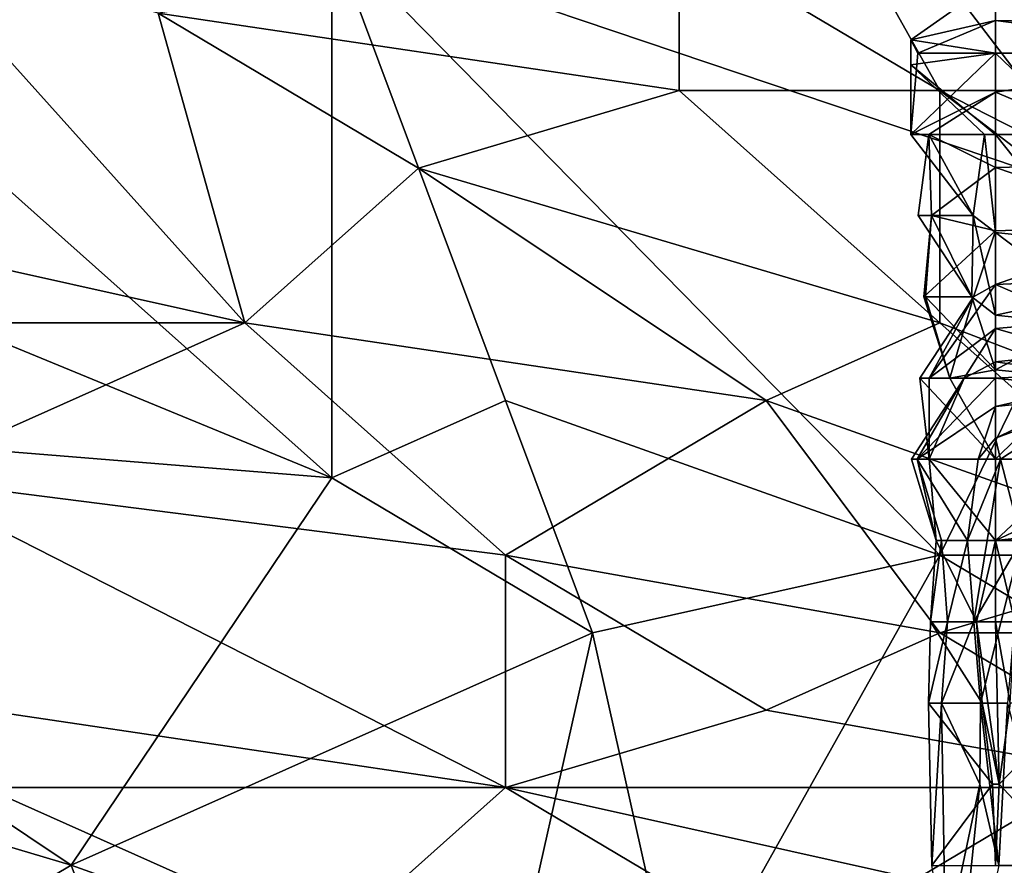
# Model space of a CAD drawing. Extents: x -1.05 to 1.05, y -0.36 to 0.36.
# Tile 148 of 226: x 0.7108 to 0.7761, y -0.3195 to -0.2634. Entities that reach past the tile are written whole.
import ezdxf

# ---------------------------------------------------------------- set-up
doc = ezdxf.new("R2010")
doc.units = 0

msp = doc.modelspace()

# ---------------------------------------------------------------- linework, layer by layer
for points in [[(0.806394, -0.268112, 0.263558), (0.766079, -0.252712, 0.263034), (0.806394, -0.237313, 0.262443)], [(0.754561, -0.257845, 0.406254), (0.771839, -0.268112, 0.403436), (0.76032, -0.247579, 0.406956)], [(0.794876, -0.268112, 0.401216), (0.783357, -0.247579, 0.40454), (0.76032, -0.247579, 0.406956)], [(0.794876, -0.268112, 0.401216), (0.76032, -0.247579, 0.406956), (0.771839, -0.268112, 0.403436)], [(0.783357, -0.275327, 0.264051), (0.731524, -0.257845, 0.263315), (0.766079, -0.252712, 0.263034)], [(0.783357, -0.275327, 0.264051), (0.766079, -0.252712, 0.263034), (0.806394, -0.268112, 0.263558)], [(0.656653, -0.262979, 0.263734), (0.691209, -0.257845, 0.263373), (0.731524, -0.293778, 0.265502)], [(0.691209, -0.257845, 0.263373), (0.731524, -0.257845, 0.263315), (0.731524, -0.293778, 0.265502)], [(0.720005, -0.262979, 0.407722), (0.702728, -0.257845, 0.409336), (0.725765, -0.283511, 0.403527)], [(0.725765, -0.283511, 0.403527), (0.702728, -0.257845, 0.409336), (0.702728, -0.278378, 0.405413)], [(0.720005, -0.262979, 0.407722), (0.754561, -0.268112, 0.404812), (0.754561, -0.257845, 0.406254)], [(0.743042, -0.288644, 0.265074), (0.731524, -0.257845, 0.263315), (0.771839, -0.298911, 0.26544)], [(0.771839, -0.298911, 0.26544), (0.731524, -0.257845, 0.263315), (0.783357, -0.275327, 0.264051)], [(0.731524, -0.293778, 0.265502), (0.731524, -0.257845, 0.263315), (0.743042, -0.288644, 0.265074)], [(0.754561, -0.268112, 0.404812), (0.771839, -0.268112, 0.403436), (0.754561, -0.257845, 0.406254)], [(0.769931, -0.264751, 0.218717), (0.77555, -0.265626, 0.221735), (0.77555, -0.26079, 0.218717)], [(0.77555, -0.263467, 0.214982), (0.769931, -0.264751, 0.218717), (0.77555, -0.26079, 0.218717)], [(0.77555, -0.26079, 0.218717), (0.781169, -0.265626, 0.221913), (0.792408, -0.261016, 0.218717)], [(0.77555, -0.26079, 0.218717), (0.792408, -0.261016, 0.218717), (0.792408, -0.263815, 0.214982)], [(0.77555, -0.263467, 0.214982), (0.77555, -0.26079, 0.218717), (0.792408, -0.263815, 0.214982)], [(0.77555, -0.265626, 0.221735), (0.781169, -0.265626, 0.221913), (0.77555, -0.26079, 0.218717)], [(0.668172, -0.288644, 0.265421), (0.656653, -0.262979, 0.263734), (0.731524, -0.293778, 0.265502)], [(0.737283, -0.273245, 0.405056), (0.754561, -0.268112, 0.404812), (0.720005, -0.262979, 0.407722)], [(0.725765, -0.283511, 0.403527), (0.737283, -0.273245, 0.405056), (0.720005, -0.262979, 0.407722)], [(0.770391, -0.265626, 0.214982), (0.769931, -0.264751, 0.218717), (0.77555, -0.263467, 0.214982)], [(0.77555, -0.265626, 0.213238), (0.770391, -0.265626, 0.214982), (0.77555, -0.263467, 0.214982)], [(0.792408, -0.263815, 0.214982), (0.792408, -0.265626, 0.213356), (0.77555, -0.263467, 0.214982)], [(0.792408, -0.265626, 0.213356), (0.77555, -0.265626, 0.213238), (0.77555, -0.263467, 0.214982)], [(0.769931, -0.264751, 0.218717), (0.769931, -0.266414, 0.218717), (0.77555, -0.265626, 0.221735)], [(0.769931, -0.266414, 0.218717), (0.769931, -0.264751, 0.218717), (0.769931, -0.27101, 0.215141)], [(0.769931, -0.264751, 0.218717), (0.770391, -0.265626, 0.214982), (0.769931, -0.27101, 0.215141)], [(0.769931, -0.266414, 0.218717), (0.77555, -0.27101, 0.218965), (0.77555, -0.265626, 0.221735)], [(0.769931, -0.27101, 0.214518), (0.77555, -0.265626, 0.213238), (0.77555, -0.268213, 0.211247)], [(0.769931, -0.27101, 0.214518), (0.770391, -0.265626, 0.214982), (0.77555, -0.265626, 0.213238)], [(0.769931, -0.27101, 0.214518), (0.769931, -0.27101, 0.215141), (0.770391, -0.265626, 0.214982)], [(0.781169, -0.27101, 0.219143), (0.781169, -0.265626, 0.221913), (0.77555, -0.265626, 0.221735)], [(0.77555, -0.27101, 0.218965), (0.781169, -0.27101, 0.219143), (0.77555, -0.265626, 0.221735)], [(0.77555, -0.265626, 0.213238), (0.792408, -0.265626, 0.213356), (0.77555, -0.268213, 0.211247)], [(0.77555, -0.268213, 0.211247), (0.792408, -0.265626, 0.213356), (0.786788, -0.272945, 0.207512)], [(0.769931, -0.266414, 0.218717), (0.7748, -0.27101, 0.218717), (0.77555, -0.27101, 0.218965)], [(0.769931, -0.27101, 0.215141), (0.7748, -0.27101, 0.218717), (0.769931, -0.266414, 0.218717)], [(0.737283, -0.273245, 0.405056), (0.771839, -0.283511, 0.401069), (0.754561, -0.268112, 0.404812)], [(0.754561, -0.268112, 0.404812), (0.771839, -0.283511, 0.401069), (0.771839, -0.268112, 0.403436)], [(0.769931, -0.27101, 0.214518), (0.77555, -0.268213, 0.211247), (0.771125, -0.27101, 0.211247)], [(0.77555, -0.273208, 0.207512), (0.771125, -0.27101, 0.211247), (0.77555, -0.268213, 0.211247)], [(0.812153, -0.288644, 0.397002), (0.794876, -0.268112, 0.401216), (0.771839, -0.268112, 0.403436)], [(0.812153, -0.298911, 0.395476), (0.812153, -0.288644, 0.397002), (0.771839, -0.268112, 0.403436)], [(0.771839, -0.283511, 0.401069), (0.812153, -0.298911, 0.395476), (0.771839, -0.268112, 0.403436)], [(0.786788, -0.272945, 0.207512), (0.77555, -0.273208, 0.207512), (0.77555, -0.268213, 0.211247)], [(0.769931, -0.27101, 0.215141), (0.769931, -0.27101, 0.214518), (0.774063, -0.276394, 0.214982)], [(0.774063, -0.276394, 0.214982), (0.7748, -0.27101, 0.218717), (0.769931, -0.27101, 0.215141)], [(0.769931, -0.27101, 0.214518), (0.771125, -0.27101, 0.211247), (0.774063, -0.276394, 0.214982)], [(0.771125, -0.27101, 0.211247), (0.770404, -0.276394, 0.211247), (0.774063, -0.276394, 0.214982)], [(0.771125, -0.27101, 0.211247), (0.771289, -0.276394, 0.207512), (0.770404, -0.276394, 0.211247)], [(0.77555, -0.273208, 0.207512), (0.771289, -0.276394, 0.207512), (0.771125, -0.27101, 0.211247)], [(0.774063, -0.276394, 0.214982), (0.77555, -0.277524, 0.214982), (0.7748, -0.27101, 0.218717)], [(0.77555, -0.277524, 0.214982), (0.77555, -0.27101, 0.218965), (0.7748, -0.27101, 0.218717)], [(0.781169, -0.27101, 0.219143), (0.77555, -0.27101, 0.218965), (0.781169, -0.278119, 0.214982)], [(0.781169, -0.278119, 0.214982), (0.77555, -0.27101, 0.218965), (0.77555, -0.277524, 0.214982)], [(0.786788, -0.272945, 0.207512), (0.786788, -0.277034, 0.203776), (0.77555, -0.273208, 0.207512)], [(0.725765, -0.283511, 0.403527), (0.76032, -0.288644, 0.400829), (0.737283, -0.273245, 0.405056)], [(0.737283, -0.273245, 0.405056), (0.76032, -0.288644, 0.400829), (0.771839, -0.283511, 0.401069)], [(0.77555, -0.277408, 0.203776), (0.771289, -0.276394, 0.207512), (0.77555, -0.273208, 0.207512)], [(0.786788, -0.277034, 0.203776), (0.77555, -0.277408, 0.203776), (0.77555, -0.273208, 0.207512)], [(0.771839, -0.298911, 0.26544), (0.783357, -0.275327, 0.264051), (0.789116, -0.298911, 0.265186)], [(0.773974, -0.281778, 0.211247), (0.774063, -0.276394, 0.214982), (0.770404, -0.276394, 0.211247)], [(0.771289, -0.276394, 0.207512), (0.773974, -0.281778, 0.211247), (0.770404, -0.276394, 0.211247)], [(0.771289, -0.276394, 0.207512), (0.770787, -0.281778, 0.203776), (0.770907, -0.281778, 0.207512)], [(0.77555, -0.277408, 0.203776), (0.770787, -0.281778, 0.203776), (0.771289, -0.276394, 0.207512)], [(0.770907, -0.281778, 0.207512), (0.773974, -0.281778, 0.211247), (0.771289, -0.276394, 0.207512)], [(0.77555, -0.282998, 0.211247), (0.774063, -0.276394, 0.214982), (0.773974, -0.281778, 0.211247)], [(0.77555, -0.282998, 0.211247), (0.77555, -0.277524, 0.214982), (0.774063, -0.276394, 0.214982)], [(0.774083, -0.281778, 0.200041), (0.770787, -0.281778, 0.203776), (0.77555, -0.277408, 0.203776)], [(0.77555, -0.280966, 0.200041), (0.774083, -0.281778, 0.200041), (0.77555, -0.277408, 0.203776)], [(0.77555, -0.280966, 0.200041), (0.786788, -0.277034, 0.203776), (0.792408, -0.28023, 0.200041)], [(0.77555, -0.277408, 0.203776), (0.786788, -0.277034, 0.203776), (0.77555, -0.280966, 0.200041)], [(0.781169, -0.281778, 0.212616), (0.77555, -0.277524, 0.214982), (0.77555, -0.282998, 0.211247)], [(0.781169, -0.278119, 0.214982), (0.77555, -0.277524, 0.214982), (0.781169, -0.281778, 0.212616)], [(0.691209, -0.283511, 0.404505), (0.725765, -0.283511, 0.403527), (0.702728, -0.278378, 0.405413)], [(0.77555, -0.280966, 0.200041), (0.792408, -0.28023, 0.200041), (0.781169, -0.283401, 0.196306)], [(0.77555, -0.280966, 0.200041), (0.77113, -0.287162, 0.196306), (0.774083, -0.281778, 0.200041)], [(0.77555, -0.280966, 0.200041), (0.77555, -0.283883, 0.196306), (0.77113, -0.287162, 0.196306)], [(0.77555, -0.283883, 0.196306), (0.77555, -0.280966, 0.200041), (0.781169, -0.283401, 0.196306)], [(0.770524, -0.287162, 0.200041), (0.772503, -0.287162, 0.203776), (0.774083, -0.281778, 0.200041)], [(0.774083, -0.281778, 0.200041), (0.77113, -0.287162, 0.196306), (0.770524, -0.287162, 0.200041)], [(0.772503, -0.287162, 0.203776), (0.770907, -0.281778, 0.207512), (0.770787, -0.281778, 0.203776)], [(0.774083, -0.281778, 0.200041), (0.772503, -0.287162, 0.203776), (0.770787, -0.281778, 0.203776)], [(0.773974, -0.281778, 0.211247), (0.770907, -0.281778, 0.207512), (0.77555, -0.286615, 0.207512)], [(0.77555, -0.286615, 0.207512), (0.770907, -0.281778, 0.207512), (0.772503, -0.287162, 0.203776)], [(0.77555, -0.282998, 0.211247), (0.773974, -0.281778, 0.211247), (0.77555, -0.286615, 0.207512)], [(0.77555, -0.282998, 0.211247), (0.781169, -0.2836, 0.211247), (0.781169, -0.281778, 0.212616)], [(0.781169, -0.2836, 0.211247), (0.77555, -0.282998, 0.211247), (0.77555, -0.286615, 0.207512)], [(0.691209, -0.283511, 0.404505), (0.702728, -0.293778, 0.401693), (0.725765, -0.283511, 0.403527)], [(0.743042, -0.298911, 0.399171), (0.725765, -0.283511, 0.403527), (0.702728, -0.293778, 0.401693)], [(0.76032, -0.288644, 0.400829), (0.725765, -0.283511, 0.403527), (0.743042, -0.298911, 0.399171)], [(0.76032, -0.288644, 0.400829), (0.789116, -0.298911, 0.397047), (0.771839, -0.283511, 0.401069)], [(0.773452, -0.287162, 0.192571), (0.77113, -0.287162, 0.196306), (0.77555, -0.283883, 0.196306)], [(0.789116, -0.298911, 0.397047), (0.812153, -0.298911, 0.395476), (0.771839, -0.283511, 0.401069)], [(0.77555, -0.286081, 0.192571), (0.773452, -0.287162, 0.192571), (0.77555, -0.283883, 0.196306)], [(0.77555, -0.283883, 0.196306), (0.781169, -0.283401, 0.196306), (0.781169, -0.285501, 0.192571)], [(0.781001, -0.287162, 0.207512), (0.781169, -0.2836, 0.211247), (0.77555, -0.286615, 0.207512)], [(0.77555, -0.286081, 0.192571), (0.77555, -0.283883, 0.196306), (0.781169, -0.285501, 0.192571)], [(0.781169, -0.286879, 0.188835), (0.77555, -0.286081, 0.192571), (0.781169, -0.285501, 0.192571)], [(0.772503, -0.287162, 0.203776), (0.77555, -0.292546, 0.199861), (0.77555, -0.286615, 0.207512)], [(0.77555, -0.287162, 0.189543), (0.773452, -0.287162, 0.192571), (0.77555, -0.286081, 0.192571)], [(0.781169, -0.286879, 0.188835), (0.77555, -0.287162, 0.189543), (0.77555, -0.286081, 0.192571)], [(0.781001, -0.287162, 0.207512), (0.77555, -0.286615, 0.207512), (0.77555, -0.292546, 0.199861)], [(0.769969, -0.292546, 0.192571), (0.771138, -0.292546, 0.196306), (0.773452, -0.287162, 0.192571)], [(0.773452, -0.287162, 0.192571), (0.77035, -0.292546, 0.188835), (0.769969, -0.292546, 0.192571)], [(0.77555, -0.287162, 0.189543), (0.77035, -0.292546, 0.188835), (0.773452, -0.287162, 0.192571)], [(0.77555, -0.289056, 0.1851), (0.77035, -0.292546, 0.188835), (0.77555, -0.287162, 0.189543)], [(0.772503, -0.287162, 0.203776), (0.770524, -0.287162, 0.200041), (0.77555, -0.292546, 0.199861)], [(0.771138, -0.292546, 0.196306), (0.770524, -0.287162, 0.200041), (0.77113, -0.287162, 0.196306)], [(0.77555, -0.292546, 0.199861), (0.770524, -0.287162, 0.200041), (0.771138, -0.292546, 0.196306)], [(0.773452, -0.287162, 0.192571), (0.771138, -0.292546, 0.196306), (0.77113, -0.287162, 0.196306)], [(0.781169, -0.286879, 0.188835), (0.781169, -0.287756, 0.1851), (0.77555, -0.287162, 0.189543)], [(0.781001, -0.287162, 0.207512), (0.77555, -0.292546, 0.199861), (0.781169, -0.292644, 0.200041)], [(0.781169, -0.287756, 0.1851), (0.77555, -0.289056, 0.1851), (0.77555, -0.287162, 0.189543)], [(0.77555, -0.289056, 0.1851), (0.781169, -0.287756, 0.1851), (0.781169, -0.288478, 0.181365)], [(0.77555, -0.291146, 0.181365), (0.77555, -0.289056, 0.1851), (0.781169, -0.288478, 0.181365)], [(0.781169, -0.289074, 0.177629), (0.77555, -0.291146, 0.181365), (0.781169, -0.288478, 0.181365)], [(0.714246, -0.319443, 0.267732), (0.662413, -0.304044, 0.266662), (0.668172, -0.288644, 0.265421)], [(0.714246, -0.319443, 0.267732), (0.668172, -0.288644, 0.265421), (0.731524, -0.293778, 0.265502)], [(0.731524, -0.293778, 0.265502), (0.743042, -0.288644, 0.265074), (0.748802, -0.304044, 0.26605)], [(0.743042, -0.298911, 0.399171), (0.771839, -0.304044, 0.396687), (0.76032, -0.288644, 0.400829)], [(0.748802, -0.304044, 0.26605), (0.743042, -0.288644, 0.265074), (0.771839, -0.298911, 0.26544)], [(0.771839, -0.304044, 0.396687), (0.789116, -0.298911, 0.397047), (0.76032, -0.288644, 0.400829)], [(0.7744, -0.292546, 0.181365), (0.77035, -0.292546, 0.188835), (0.77555, -0.289056, 0.1851)], [(0.77555, -0.291146, 0.181365), (0.7744, -0.292546, 0.181365), (0.77555, -0.289056, 0.1851)], [(0.775873, -0.292546, 0.177629), (0.77555, -0.291146, 0.181365), (0.781169, -0.289074, 0.177629)], [(0.776996, -0.292546, 0.173894), (0.775873, -0.292546, 0.177629), (0.781169, -0.289074, 0.177629)], [(0.775873, -0.292546, 0.177629), (0.7744, -0.292546, 0.181365), (0.77555, -0.291146, 0.181365)], [(0.771612, -0.29793, 0.192571), (0.771138, -0.292546, 0.196306), (0.769969, -0.292546, 0.192571)], [(0.77035, -0.292546, 0.188835), (0.771612, -0.29793, 0.192571), (0.769969, -0.292546, 0.192571)], [(0.771966, -0.29793, 0.188835), (0.771612, -0.29793, 0.192571), (0.77035, -0.292546, 0.188835)], [(0.77369, -0.29793, 0.1851), (0.771966, -0.29793, 0.188835), (0.77035, -0.292546, 0.188835)], [(0.7744, -0.292546, 0.181365), (0.77369, -0.29793, 0.1851), (0.77035, -0.292546, 0.188835)], [(0.77555, -0.29793, 0.196116), (0.771138, -0.292546, 0.196306), (0.771612, -0.29793, 0.192571)], [(0.771138, -0.292546, 0.196306), (0.77555, -0.29793, 0.196116), (0.77555, -0.292546, 0.199861)], [(0.775873, -0.292546, 0.177629), (0.774092, -0.303315, 0.1851), (0.77369, -0.29793, 0.1851)], [(0.775873, -0.292546, 0.177629), (0.77369, -0.29793, 0.1851), (0.7744, -0.292546, 0.181365)], [(0.774092, -0.303315, 0.1851), (0.775873, -0.292546, 0.177629), (0.777254, -0.29793, 0.173894)], [(0.781169, -0.292644, 0.200041), (0.77555, -0.292546, 0.199861), (0.77555, -0.29793, 0.196116)], [(0.781169, -0.292644, 0.200041), (0.77555, -0.29793, 0.196116), (0.781169, -0.295283, 0.196306)], [(0.777254, -0.29793, 0.173894), (0.775873, -0.292546, 0.177629), (0.776996, -0.292546, 0.173894)], [(0.702728, -0.293778, 0.401693), (0.743042, -0.31431, 0.394514), (0.743042, -0.298911, 0.399171)], [(0.708487, -0.309177, 0.396888), (0.743042, -0.31431, 0.394514), (0.702728, -0.293778, 0.401693)], [(0.714246, -0.319443, 0.267732), (0.731524, -0.293778, 0.265502), (0.748802, -0.304044, 0.26605)], [(0.781169, -0.297335, 0.192571), (0.781169, -0.295283, 0.196306), (0.77555, -0.29793, 0.196116)], [(0.779998, -0.29793, 0.192571), (0.781169, -0.297335, 0.192571), (0.77555, -0.29793, 0.196116)], [(0.774281, -0.303315, 0.196306), (0.771612, -0.29793, 0.192571), (0.771235, -0.303315, 0.192571)], [(0.771966, -0.29793, 0.188835), (0.771235, -0.303315, 0.192571), (0.771612, -0.29793, 0.192571)], [(0.772352, -0.303315, 0.188835), (0.771235, -0.303315, 0.192571), (0.771966, -0.29793, 0.188835)], [(0.77555, -0.29793, 0.196116), (0.771612, -0.29793, 0.192571), (0.774281, -0.303315, 0.196306)], [(0.77369, -0.29793, 0.1851), (0.772352, -0.303315, 0.188835), (0.771966, -0.29793, 0.188835)], [(0.774092, -0.303315, 0.1851), (0.772352, -0.303315, 0.188835), (0.77369, -0.29793, 0.1851)], [(0.774547, -0.308699, 0.181365), (0.774092, -0.303315, 0.1851), (0.777254, -0.29793, 0.173894)], [(0.774281, -0.303315, 0.196306), (0.77555, -0.303315, 0.196759), (0.77555, -0.29793, 0.196116)], [(0.774547, -0.308699, 0.181365), (0.777254, -0.29793, 0.173894), (0.776334, -0.308699, 0.173894)], [(0.77555, -0.29793, 0.196116), (0.77555, -0.303315, 0.196759), (0.776828, -0.303315, 0.196306)], [(0.77555, -0.29793, 0.196116), (0.776828, -0.303315, 0.196306), (0.779998, -0.29793, 0.192571)], [(0.76032, -0.309177, 0.395686), (0.771839, -0.304044, 0.396687), (0.743042, -0.298911, 0.399171)], [(0.743042, -0.31431, 0.394514), (0.76032, -0.309177, 0.395686), (0.743042, -0.298911, 0.399171)], [(0.754561, -0.32971, 0.268082), (0.748802, -0.304044, 0.26605), (0.771839, -0.298911, 0.26544)], [(0.754561, -0.32971, 0.268082), (0.771839, -0.298911, 0.26544), (0.789116, -0.309177, 0.265814)], [(0.789116, -0.309177, 0.265814), (0.771839, -0.298911, 0.26544), (0.789116, -0.298911, 0.265186)], [(0.789116, -0.298911, 0.397047), (0.771839, -0.304044, 0.396687), (0.789116, -0.304044, 0.395915)], [(0.771085, -0.308699, 0.192571), (0.774653, -0.308699, 0.196306), (0.771235, -0.303315, 0.192571)], [(0.772352, -0.303315, 0.188835), (0.771085, -0.308699, 0.192571), (0.771235, -0.303315, 0.192571)], [(0.771965, -0.308699, 0.188835), (0.771085, -0.308699, 0.192571), (0.772352, -0.303315, 0.188835)], [(0.771235, -0.303315, 0.192571), (0.774653, -0.308699, 0.196306), (0.774281, -0.303315, 0.196306)], [(0.774092, -0.303315, 0.1851), (0.771965, -0.308699, 0.188835), (0.772352, -0.303315, 0.188835)], [(0.774547, -0.308699, 0.181365), (0.771965, -0.308699, 0.188835), (0.774092, -0.303315, 0.1851)], [(0.77555, -0.303315, 0.196759), (0.774281, -0.303315, 0.196306), (0.77578, -0.314083, 0.196306)], [(0.774281, -0.303315, 0.196306), (0.774653, -0.308699, 0.196306), (0.77578, -0.314083, 0.196306)], [(0.77578, -0.314083, 0.196306), (0.776508, -0.308699, 0.196306), (0.77555, -0.303315, 0.196759)], [(0.776508, -0.308699, 0.196306), (0.776828, -0.303315, 0.196306), (0.77555, -0.303315, 0.196759)], [(0.696968, -0.32971, 0.269012), (0.662413, -0.304044, 0.266662), (0.714246, -0.319443, 0.267732)], [(0.743042, -0.32971, 0.268321), (0.714246, -0.319443, 0.267732), (0.748802, -0.304044, 0.26605)], [(0.743042, -0.32971, 0.268321), (0.748802, -0.304044, 0.26605), (0.754561, -0.32971, 0.268082)], [(0.76032, -0.309177, 0.395686), (0.789116, -0.31431, 0.39325), (0.771839, -0.304044, 0.396687)], [(0.789116, -0.31431, 0.39325), (0.789116, -0.304044, 0.395915), (0.771839, -0.304044, 0.396687)], [(0.771085, -0.308699, 0.192571), (0.775345, -0.314083, 0.196306), (0.774653, -0.308699, 0.196306)], [(0.771322, -0.319467, 0.192571), (0.775345, -0.314083, 0.196306), (0.771085, -0.308699, 0.192571)], [(0.771965, -0.308699, 0.188835), (0.771322, -0.319467, 0.192571), (0.771085, -0.308699, 0.192571)], [(0.772226, -0.324851, 0.188835), (0.771322, -0.319467, 0.192571), (0.771965, -0.308699, 0.188835)], [(0.774502, -0.314083, 0.181365), (0.771965, -0.308699, 0.188835), (0.774547, -0.308699, 0.181365)], [(0.774502, -0.314083, 0.181365), (0.772226, -0.324851, 0.188835), (0.771965, -0.308699, 0.188835)], [(0.774502, -0.314083, 0.181365), (0.774547, -0.308699, 0.181365), (0.775771, -0.319467, 0.177629)], [(0.776334, -0.308699, 0.173894), (0.775771, -0.319467, 0.177629), (0.774547, -0.308699, 0.181365)], [(0.774653, -0.308699, 0.196306), (0.775345, -0.314083, 0.196306), (0.77578, -0.314083, 0.196306)], [(0.779146, -0.319467, 0.162688), (0.775771, -0.319467, 0.177629), (0.776334, -0.308699, 0.173894)], [(0.780952, -0.308699, 0.192571), (0.776508, -0.308699, 0.196306), (0.77578, -0.314083, 0.196306)], [(0.77578, -0.314083, 0.196306), (0.78082, -0.319467, 0.192571), (0.780952, -0.308699, 0.192571)], [(0.708487, -0.31431, 0.395134), (0.743042, -0.31431, 0.394514), (0.708487, -0.309177, 0.396888)], [(0.743042, -0.31431, 0.394514), (0.789116, -0.31431, 0.39325), (0.76032, -0.309177, 0.395686)], [(0.783357, -0.32971, 0.267321), (0.754561, -0.32971, 0.268082), (0.789116, -0.309177, 0.265814)], [(0.77555, -0.319467, 0.196011), (0.775345, -0.314083, 0.196306), (0.771322, -0.319467, 0.192571)], [(0.77226, -0.335619, 0.188835), (0.772226, -0.324851, 0.188835), (0.774502, -0.314083, 0.181365)], [(0.775771, -0.319467, 0.177629), (0.77226, -0.335619, 0.188835), (0.774502, -0.314083, 0.181365)], [(0.77555, -0.319467, 0.196011), (0.77578, -0.314083, 0.196306), (0.775345, -0.314083, 0.196306)], [(0.77578, -0.314083, 0.196306), (0.77555, -0.319467, 0.196011), (0.78082, -0.319467, 0.192571)], [(0.702728, -0.324576, 0.391262), (0.731524, -0.324576, 0.39094), (0.708487, -0.31431, 0.395134)], [(0.708487, -0.31431, 0.395134), (0.731524, -0.324576, 0.39094), (0.743042, -0.31431, 0.394514)], [(0.76032, -0.324576, 0.390515), (0.743042, -0.31431, 0.394514), (0.731524, -0.324576, 0.39094)], [(0.789116, -0.324576, 0.389973), (0.789116, -0.31431, 0.39325), (0.743042, -0.31431, 0.394514)], [(0.789116, -0.324576, 0.389973), (0.743042, -0.31431, 0.394514), (0.76032, -0.324576, 0.390515)], [(0.696968, -0.32971, 0.269012), (0.714246, -0.319443, 0.267732), (0.720005, -0.334843, 0.269339)], [(0.743042, -0.32971, 0.268321), (0.720005, -0.334843, 0.269339), (0.714246, -0.319443, 0.267732)]]:
    msp.add_3dface(points)

doc.saveas('drawing.dxf')
